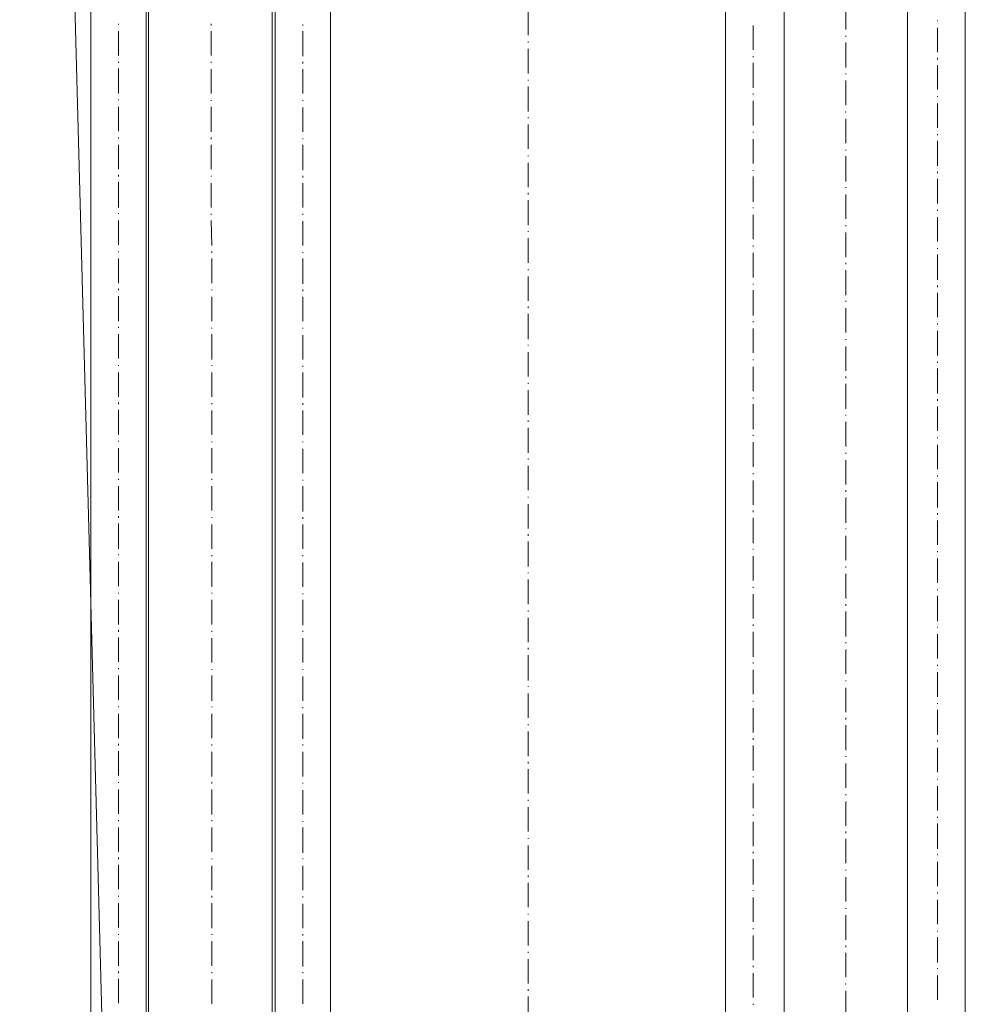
# Model space of a CAD drawing. Extents: x -23500 to 2637, y 21242 to 29547.
# Tile 30 of 121: x -10983 to -10406, y 24440 to 25041. Entities that reach past the tile are written whole.
import ezdxf

# ---------------------------------------------------------------- set-up
doc = ezdxf.new("R2010")
doc.units = 0
doc.header["$LTSCALE"] = 25
doc.layers.get('0').update_dxf_attribs({"linetype": 'CONTINUOUS', "lineweight": 13})

msp = doc.modelspace()

# ---------------------------------------------------------------- linework, layer by layer
at = {"color": 7, "lineweight": 9}
for points in [[(-11006.388, 27181.112), (-11006.388, 27181.112), (-10904.765, 23383.518), (-10904.765, 23383.518)], [(-10905.762, 25732.656), (-10905.762, 25732.656), (-10905.762, 23383.518), (-10905.762, 23383.518)], [(-10904.273, 23383.518), (-10904.273, 23383.518), (-10904.273, 25732.656), (-10904.273, 25732.656)], [(-10828.926, 25732.656), (-10828.926, 25732.656), (-10828.926, 23383.518), (-10828.926, 23383.518)], [(-10826.946, 23383.518), (-10826.946, 23383.518), (-10826.946, 25732.656), (-10826.946, 25732.656)], [(-10516.64, 22825.852), (-10516.64, 22825.852), (-10516.64, 25732.656), (-10516.64, 25732.656)], [(-10441.293, 25732.656), (-10441.293, 25732.656), (-10441.293, 22825.852), (-10441.293, 22825.852)], [(-10939.468, 23383.518), (-10939.468, 23383.518), (-10939.468, 25633.518), (-10939.468, 25633.518)], [(-10552.326, 22941.843), (-10552.326, 22941.843), (-10552.326, 25635.498), (-10552.326, 25635.498)], [(-10793.24, 25631.045), (-10793.24, 25631.045), (-10793.24, 23383.518), (-10793.24, 23383.518)], [(-10406.085, 25631.045), (-10406.085, 25631.045), (-10406.085, 22941.843), (-10406.085, 22941.843)], [(-10478.96, 25034.716), (-10478.96, 25034.716), (-10478.96, 25049.576), (-10478.96, 25049.576)], [(-10672.783, 25046.107), (-10672.783, 25046.107), (-10672.783, 25031.247), (-10672.783, 25031.247)], [(-10922.615, 25038.185), (-10922.615, 25038.185), (-10922.615, 25037.68), (-10922.615, 25037.68)], [(-10866.114, 25037.188), (-10866.114, 25037.188), (-10866.114, 25038.185), (-10866.114, 25038.185)], [(-10810.093, 25037.68), (-10810.093, 25037.68), (-10810.093, 25037.188), (-10810.093, 25037.188)], [(-10535.473, 25037.188), (-10535.473, 25037.188), (-10535.473, 25022.316), (-10535.473, 25022.316)], [(-10422.951, 25040.166), (-10422.951, 25040.166), (-10422.951, 25039.674), (-10422.951, 25039.674)], [(-10922.615, 25033.719), (-10922.615, 25033.719), (-10922.615, 25018.847), (-10922.615, 25018.847)], [(-10866.114, 25018.847), (-10866.114, 25018.847), (-10866.114, 25033.719), (-10866.114, 25033.719)], [(-10810.093, 25033.719), (-10810.093, 25033.719), (-10810.093, 25018.355), (-10810.093, 25018.355)], [(-10422.951, 25035.7), (-10422.951, 25035.7), (-10422.951, 25020.827), (-10422.951, 25020.827)], [(-10672.783, 25027.273), (-10672.783, 25027.273), (-10672.783, 25026.781), (-10672.783, 25026.781)], [(-10478.96, 25030.25), (-10478.96, 25030.25), (-10478.96, 25030.742), (-10478.96, 25030.742)], [(-10478.96, 25011.404), (-10478.96, 25011.404), (-10478.96, 25026.781), (-10478.96, 25026.781)], [(-10672.783, 25022.808), (-10672.783, 25022.808), (-10672.783, 25007.935), (-10672.783, 25007.935)], [(-10922.615, 25014.886), (-10922.615, 25014.886), (-10922.615, 25014.381), (-10922.615, 25014.381)], [(-10866.114, 25014.381), (-10866.114, 25014.381), (-10866.114, 25014.886), (-10866.114, 25014.886)], [(-10810.093, 25014.886), (-10810.093, 25014.886), (-10810.093, 25013.889), (-10810.093, 25013.889)], [(-10535.473, 25018.355), (-10535.473, 25018.355), (-10535.473, 25017.863), (-10535.473, 25017.863)], [(-10535.473, 25014.381), (-10535.473, 25014.381), (-10535.473, 24999.017), (-10535.473, 24999.017)], [(-10422.951, 25017.358), (-10422.951, 25017.358), (-10422.951, 25016.374), (-10422.951, 25016.374)], [(-10922.615, 25010.912), (-10922.615, 25010.912), (-10922.615, 24995.548), (-10922.615, 24995.548)], [(-10866.114, 24995.548), (-10866.114, 24995.548), (-10866.114, 25010.42), (-10866.114, 25010.42)], [(-10810.093, 25010.42), (-10810.093, 25010.42), (-10810.093, 24995.548), (-10810.093, 24995.548)], [(-10478.96, 25007.443), (-10478.96, 25007.443), (-10478.96, 25007.935), (-10478.96, 25007.935)], [(-10422.951, 25012.893), (-10422.951, 25012.893), (-10422.951, 24998.02), (-10422.951, 24998.02)], [(-10672.783, 25003.974), (-10672.783, 25003.974), (-10672.783, 25003.482), (-10672.783, 25003.482)], [(-10478.96, 24988.61), (-10478.96, 24988.61), (-10478.96, 25003.482), (-10478.96, 25003.482)], [(-10672.783, 25000.013), (-10672.783, 25000.013), (-10672.783, 24984.636), (-10672.783, 24984.636)], [(-10535.473, 24995.548), (-10535.473, 24995.548), (-10535.473, 24995.056), (-10535.473, 24995.056)], [(-10922.615, 24992.079), (-10922.615, 24992.079), (-10922.615, 24991.587), (-10922.615, 24991.587)], [(-10866.114, 24991.082), (-10866.114, 24991.082), (-10866.114, 24991.587), (-10866.114, 24991.587)], [(-10810.093, 24991.587), (-10810.093, 24991.587), (-10810.093, 24991.082), (-10810.093, 24991.082)], [(-10535.473, 24991.082), (-10535.473, 24991.082), (-10535.473, 24976.21), (-10535.473, 24976.21)], [(-10422.951, 24994.059), (-10422.951, 24994.059), (-10422.951, 24993.567), (-10422.951, 24993.567)], [(-10422.951, 24989.594), (-10422.951, 24989.594), (-10422.951, 24974.721), (-10422.951, 24974.721)], [(-10922.615, 24987.613), (-10922.615, 24987.613), (-10922.615, 24972.741), (-10922.615, 24972.741)], [(-10866.114, 24972.249), (-10866.114, 24972.249), (-10866.114, 24987.613), (-10866.114, 24987.613)], [(-10810.093, 24987.121), (-10810.093, 24987.121), (-10810.093, 24972.249), (-10810.093, 24972.249)], [(-10478.96, 24984.144), (-10478.96, 24984.144), (-10478.96, 24984.636), (-10478.96, 24984.636)], [(-10672.783, 24981.167), (-10672.783, 24981.167), (-10672.783, 24980.675), (-10672.783, 24980.675)], [(-10478.96, 24965.311), (-10478.96, 24965.311), (-10478.96, 24980.183), (-10478.96, 24980.183)], [(-10672.783, 24976.714), (-10672.783, 24976.714), (-10672.783, 24961.842), (-10672.783, 24961.842)], [(-10535.473, 24972.249), (-10535.473, 24972.249), (-10535.473, 24971.757), (-10535.473, 24971.757)], [(-10922.615, 24968.78), (-10922.615, 24968.78), (-10922.615, 24968.288), (-10922.615, 24968.288)], [(-10866.114, 24967.783), (-10866.114, 24967.783), (-10866.114, 24968.78), (-10866.114, 24968.78)], [(-10810.093, 24968.288), (-10810.093, 24968.288), (-10810.093, 24967.783), (-10810.093, 24967.783)], [(-10535.473, 24967.783), (-10535.473, 24967.783), (-10535.473, 24952.923), (-10535.473, 24952.923)], [(-10422.951, 24970.76), (-10422.951, 24970.76), (-10422.951, 24970.268), (-10422.951, 24970.268)], [(-10422.951, 24966.799), (-10422.951, 24966.799), (-10422.951, 24951.435), (-10422.951, 24951.435)], [(-10922.615, 24964.314), (-10922.615, 24964.314), (-10922.615, 24949.454), (-10922.615, 24949.454)], [(-10866.114, 24949.454), (-10866.114, 24949.454), (-10866.114, 24964.314), (-10866.114, 24964.314)], [(-10810.093, 24964.314), (-10810.093, 24964.314), (-10810.093, 24948.949), (-10810.093, 24948.949)], [(-10478.96, 24960.858), (-10478.96, 24960.858), (-10478.96, 24961.35), (-10478.96, 24961.35)], [(-10672.783, 24957.881), (-10672.783, 24957.881), (-10672.783, 24957.376), (-10672.783, 24957.376)], [(-10672.783, 24953.415), (-10672.783, 24953.415), (-10672.783, 24938.542), (-10672.783, 24938.542)], [(-10478.96, 24942.011), (-10478.96, 24942.011), (-10478.96, 24957.376), (-10478.96, 24957.376)], [(-10535.473, 24948.949), (-10535.473, 24948.949), (-10535.473, 24948.458), (-10535.473, 24948.458)], [(-10422.951, 24947.966), (-10422.951, 24947.966), (-10422.951, 24946.969), (-10422.951, 24946.969)], [(-10922.615, 24945.985), (-10922.615, 24945.985), (-10922.615, 24944.989), (-10922.615, 24944.989)], [(-10922.615, 24941.519), (-10922.615, 24941.519), (-10922.615, 24926.155), (-10922.615, 24926.155)], [(-10866.114, 24944.989), (-10866.114, 24944.989), (-10866.114, 24945.48), (-10866.114, 24945.48)], [(-10810.093, 24945.48), (-10810.093, 24945.48), (-10810.093, 24944.497), (-10810.093, 24944.497)], [(-10535.473, 24944.989), (-10535.473, 24944.989), (-10535.473, 24929.624), (-10535.473, 24929.624)], [(-10422.951, 24943.5), (-10422.951, 24943.5), (-10422.951, 24928.627), (-10422.951, 24928.627)], [(-10866.114, 24926.155), (-10866.114, 24926.155), (-10866.114, 24941.015), (-10866.114, 24941.015)], [(-10810.093, 24941.015), (-10810.093, 24941.015), (-10810.093, 24926.155), (-10810.093, 24926.155)], [(-10672.783, 24935.073), (-10672.783, 24935.073), (-10672.783, 24934.077), (-10672.783, 24934.077)], [(-10478.96, 24938.05), (-10478.96, 24938.05), (-10478.96, 24938.542), (-10478.96, 24938.542)], [(-10672.783, 24930.608), (-10672.783, 24930.608), (-10672.783, 24915.243), (-10672.783, 24915.243)], [(-10478.96, 24919.204), (-10478.96, 24919.204), (-10478.96, 24934.077), (-10478.96, 24934.077)], [(-10535.473, 24926.155), (-10535.473, 24926.155), (-10535.473, 24925.65), (-10535.473, 24925.65)], [(-10422.951, 24924.666), (-10422.951, 24924.666), (-10422.951, 24924.162), (-10422.951, 24924.162)], [(-10922.615, 24922.686), (-10922.615, 24922.686), (-10922.615, 24922.181), (-10922.615, 24922.181)], [(-10922.615, 24918.22), (-10922.615, 24918.22), (-10922.615, 24903.348), (-10922.615, 24903.348)], [(-10866.114, 24921.689), (-10866.114, 24921.689), (-10866.114, 24922.181), (-10866.114, 24922.181)], [(-10865.609, 24902.843), (-10865.609, 24902.843), (-10866.114, 24918.22), (-10866.114, 24918.22)], [(-10810.093, 24922.181), (-10810.093, 24922.181), (-10810.093, 24921.689), (-10810.093, 24921.689)], [(-10810.093, 24917.716), (-10810.093, 24917.716), (-10810.093, 24902.843), (-10810.093, 24902.843)], [(-10535.473, 24921.689), (-10535.473, 24921.689), (-10535.473, 24906.817), (-10535.473, 24906.817)], [(-10422.951, 24920.201), (-10422.951, 24920.201), (-10422.951, 24905.328), (-10422.951, 24905.328)], [(-10672.783, 24911.774), (-10672.783, 24911.774), (-10672.783, 24911.282), (-10672.783, 24911.282)], [(-10478.96, 24914.751), (-10478.96, 24914.751), (-10478.96, 24915.243), (-10478.96, 24915.243)], [(-10672.783, 24907.309), (-10672.783, 24907.309), (-10672.783, 24892.436), (-10672.783, 24892.436)], [(-10478.96, 24895.905), (-10478.96, 24895.905), (-10478.96, 24910.778), (-10478.96, 24910.778)], [(-10922.615, 24899.374), (-10922.615, 24899.374), (-10922.615, 24898.882), (-10922.615, 24898.882)], [(-10865.609, 24898.39), (-10865.609, 24898.39), (-10865.609, 24899.374), (-10865.609, 24899.374)], [(-10535.473, 24902.843), (-10535.473, 24902.843), (-10535.473, 24902.351), (-10535.473, 24902.351)], [(-10422.951, 24901.367), (-10422.951, 24901.367), (-10422.951, 24900.863), (-10422.951, 24900.863)], [(-10922.615, 24894.921), (-10922.615, 24894.921), (-10922.615, 24880.049), (-10922.615, 24880.049)], [(-10865.609, 24880.049), (-10865.609, 24880.049), (-10865.609, 24894.921), (-10865.609, 24894.921)], [(-10810.093, 24898.882), (-10810.093, 24898.882), (-10810.093, 24898.39), (-10810.093, 24898.39)], [(-10810.093, 24894.921), (-10810.093, 24894.921), (-10810.093, 24879.557), (-10810.093, 24879.557)], [(-10535.473, 24898.39), (-10535.473, 24898.39), (-10535.473, 24883.518), (-10535.473, 24883.518)], [(-10422.951, 24897.394), (-10422.951, 24897.394), (-10422.951, 24882.029), (-10422.951, 24882.029)], [(-10672.783, 24888.475), (-10672.783, 24888.475), (-10672.783, 24887.983), (-10672.783, 24887.983)], [(-10478.96, 24891.452), (-10478.96, 24891.452), (-10478.96, 24892.436), (-10478.96, 24892.436)], [(-10478.96, 24872.619), (-10478.96, 24872.619), (-10478.96, 24887.983), (-10478.96, 24887.983)], [(-10672.783, 24884.01), (-10672.783, 24884.01), (-10672.783, 24869.15), (-10672.783, 24869.15)], [(-10922.615, 24876.58), (-10922.615, 24876.58), (-10922.615, 24875.596), (-10922.615, 24875.596)], [(-10865.609, 24875.596), (-10865.609, 24875.596), (-10865.609, 24876.088), (-10865.609, 24876.088)], [(-10810.093, 24876.088), (-10810.093, 24876.088), (-10810.093, 24875.091), (-10810.093, 24875.091)], [(-10535.473, 24879.557), (-10535.473, 24879.557), (-10535.473, 24879.065), (-10535.473, 24879.065)], [(-10535.473, 24875.596), (-10535.473, 24875.596), (-10535.473, 24860.219), (-10535.473, 24860.219)], [(-10422.951, 24878.56), (-10422.951, 24878.56), (-10422.951, 24877.576), (-10422.951, 24877.576)], [(-10922.615, 24872.114), (-10922.615, 24872.114), (-10922.615, 24856.75), (-10922.615, 24856.75)], [(-10865.609, 24856.75), (-10865.609, 24856.75), (-10865.609, 24871.622), (-10865.609, 24871.622)], [(-10810.093, 24871.622), (-10810.093, 24871.622), (-10810.093, 24856.75), (-10810.093, 24856.75)], [(-10478.96, 24868.645), (-10478.96, 24868.645), (-10478.96, 24869.15), (-10478.96, 24869.15)], [(-10422.951, 24874.107), (-10422.951, 24874.107), (-10422.951, 24859.235), (-10422.951, 24859.235)], [(-10672.783, 24865.681), (-10672.783, 24865.681), (-10672.783, 24864.684), (-10672.783, 24864.684)], [(-10478.96, 24849.811), (-10478.96, 24849.811), (-10478.96, 24864.684), (-10478.96, 24864.684)], [(-10672.783, 24861.215), (-10672.783, 24861.215), (-10672.783, 24845.838), (-10672.783, 24845.838)], [(-10922.615, 24853.281), (-10922.615, 24853.281), (-10922.615, 24852.789), (-10922.615, 24852.789)], [(-10865.609, 24852.297), (-10865.609, 24852.297), (-10865.609, 24852.789), (-10865.609, 24852.789)], [(-10810.093, 24852.789), (-10810.093, 24852.789), (-10810.093, 24852.297), (-10810.093, 24852.297)], [(-10535.473, 24856.75), (-10535.473, 24856.75), (-10535.473, 24856.258), (-10535.473, 24856.258)], [(-10535.473, 24852.297), (-10535.473, 24852.297), (-10535.473, 24837.424), (-10535.473, 24837.424)], [(-10422.951, 24855.261), (-10422.951, 24855.261), (-10422.951, 24854.769), (-10422.951, 24854.769)], [(-10922.615, 24848.815), (-10922.615, 24848.815), (-10922.615, 24833.942), (-10922.615, 24833.942)], [(-10865.609, 24833.45), (-10865.609, 24833.45), (-10865.609, 24848.815), (-10865.609, 24848.815)], [(-10810.093, 24848.323), (-10810.093, 24848.323), (-10810.093, 24833.45), (-10810.093, 24833.45)], [(-10478.96, 24845.346), (-10478.96, 24845.346), (-10478.96, 24845.838), (-10478.96, 24845.838)], [(-10422.951, 24850.808), (-10422.951, 24850.808), (-10422.951, 24835.935), (-10422.951, 24835.935)], [(-10672.783, 24842.382), (-10672.783, 24842.382), (-10672.783, 24841.877), (-10672.783, 24841.877)], [(-10478.96, 24826.512), (-10478.96, 24826.512), (-10478.96, 24841.385), (-10478.96, 24841.385)], [(-10672.783, 24837.916), (-10672.783, 24837.916), (-10672.783, 24823.043), (-10672.783, 24823.043)], [(-10535.473, 24833.45), (-10535.473, 24833.45), (-10535.473, 24832.958), (-10535.473, 24832.958)], [(-10922.615, 24829.981), (-10922.615, 24829.981), (-10922.615, 24829.489), (-10922.615, 24829.489)], [(-10865.609, 24829.489), (-10865.609, 24829.489), (-10865.609, 24829.981), (-10865.609, 24829.981)], [(-10810.093, 24829.489), (-10810.093, 24829.489), (-10810.093, 24828.997), (-10810.093, 24828.997)], [(-10535.473, 24828.997), (-10535.473, 24828.997), (-10535.473, 24814.125), (-10535.473, 24814.125)], [(-10422.951, 24831.962), (-10422.951, 24831.962), (-10422.951, 24831.47), (-10422.951, 24831.47)], [(-10422.951, 24828.001), (-10422.951, 24828.001), (-10422.951, 24812.636), (-10422.951, 24812.636)], [(-10922.615, 24825.516), (-10922.615, 24825.516), (-10922.615, 24810.643), (-10922.615, 24810.643)], [(-10865.609, 24810.643), (-10865.609, 24810.643), (-10865.609, 24825.516), (-10865.609, 24825.516)], [(-10810.093, 24825.516), (-10810.093, 24825.516), (-10810.093, 24810.151), (-10810.093, 24810.151)], [(-10478.96, 24822.047), (-10478.96, 24822.047), (-10478.96, 24823.043), (-10478.96, 24823.043)], [(-10672.783, 24819.07), (-10672.783, 24819.07), (-10672.783, 24818.578), (-10672.783, 24818.578)], [(-10478.96, 24803.213), (-10478.96, 24803.213), (-10478.96, 24818.578), (-10478.96, 24818.578)], [(-10672.783, 24814.617), (-10672.783, 24814.617), (-10672.783, 24799.744), (-10672.783, 24799.744)], [(-10535.473, 24810.151), (-10535.473, 24810.151), (-10535.473, 24809.659), (-10535.473, 24809.659)], [(-10422.951, 24809.155), (-10422.951, 24809.155), (-10422.951, 24808.171), (-10422.951, 24808.171)], [(-10922.615, 24807.174), (-10922.615, 24807.174), (-10922.615, 24806.19), (-10922.615, 24806.19)], [(-10865.609, 24806.19), (-10865.609, 24806.19), (-10865.609, 24806.682), (-10865.609, 24806.682)], [(-10810.093, 24806.682), (-10810.093, 24806.682), (-10810.093, 24805.686), (-10810.093, 24805.686)], [(-10535.473, 24806.19), (-10535.473, 24806.19), (-10535.473, 24790.826), (-10535.473, 24790.826)], [(-10422.951, 24804.702), (-10422.951, 24804.702), (-10422.951, 24789.829), (-10422.951, 24789.829)], [(-10922.615, 24802.721), (-10922.615, 24802.721), (-10922.615, 24787.357), (-10922.615, 24787.357)], [(-10865.609, 24787.357), (-10865.609, 24787.357), (-10865.609, 24802.217), (-10865.609, 24802.217)], [(-10810.093, 24802.217), (-10810.093, 24802.217), (-10810.093, 24787.357), (-10810.093, 24787.357)], [(-10478.96, 24799.252), (-10478.96, 24799.252), (-10478.96, 24799.744), (-10478.96, 24799.744)], [(-10672.783, 24796.275), (-10672.783, 24796.275), (-10672.783, 24795.291), (-10672.783, 24795.291)], [(-10672.783, 24791.81), (-10672.783, 24791.81), (-10672.783, 24776.445), (-10672.783, 24776.445)], [(-10478.96, 24780.419), (-10478.96, 24780.419), (-10478.96, 24795.291), (-10478.96, 24795.291)], [(-10535.473, 24787.357), (-10535.473, 24787.357), (-10535.473, 24786.852), (-10535.473, 24786.852)], [(-10422.951, 24785.868), (-10422.951, 24785.868), (-10422.951, 24785.376), (-10422.951, 24785.376)], [(-10922.615, 24783.888), (-10922.615, 24783.888), (-10922.615, 24783.383), (-10922.615, 24783.383)], [(-10922.615, 24779.422), (-10922.615, 24779.422), (-10922.615, 24764.55), (-10922.615, 24764.55)], [(-10865.609, 24782.891), (-10865.609, 24782.891), (-10865.609, 24783.383), (-10865.609, 24783.383)], [(-10865.609, 24764.058), (-10865.609, 24764.058), (-10865.609, 24779.422), (-10865.609, 24779.422)], [(-10810.093, 24783.383), (-10810.093, 24783.383), (-10810.093, 24782.891), (-10810.093, 24782.891)], [(-10810.093, 24778.93), (-10810.093, 24778.93), (-10810.093, 24764.058), (-10810.093, 24764.058)], [(-10535.473, 24782.891), (-10535.473, 24782.891), (-10535.473, 24768.019), (-10535.473, 24768.019)], [(-10422.951, 24781.403), (-10422.951, 24781.403), (-10422.951, 24766.53), (-10422.951, 24766.53)], [(-10672.783, 24772.976), (-10672.783, 24772.976), (-10672.783, 24772.484), (-10672.783, 24772.484)], [(-10478.96, 24775.953), (-10478.96, 24775.953), (-10478.96, 24776.445), (-10478.96, 24776.445)], [(-10672.783, 24768.511), (-10672.783, 24768.511), (-10672.783, 24753.638), (-10672.783, 24753.638)], [(-10478.96, 24757.12), (-10478.96, 24757.12), (-10478.96, 24771.992), (-10478.96, 24771.992)], [(-10535.473, 24764.058), (-10535.473, 24764.058), (-10535.473, 24763.553), (-10535.473, 24763.553)], [(-10422.951, 24762.569), (-10422.951, 24762.569), (-10422.951, 24762.064), (-10422.951, 24762.064)], [(-10922.615, 24760.589), (-10922.615, 24760.589), (-10922.615, 24760.084), (-10922.615, 24760.084)], [(-10922.615, 24756.123), (-10922.615, 24756.123), (-10922.615, 24741.25), (-10922.615, 24741.25)], [(-10865.609, 24760.084), (-10865.609, 24760.084), (-10865.609, 24760.589), (-10865.609, 24760.589)], [(-10865.609, 24741.25), (-10865.609, 24741.25), (-10865.609, 24756.123), (-10865.609, 24756.123)], [(-10810.093, 24760.084), (-10810.093, 24760.084), (-10810.093, 24759.592), (-10810.093, 24759.592)], [(-10810.093, 24756.123), (-10810.093, 24756.123), (-10810.093, 24740.758), (-10810.093, 24740.758)], [(-10535.473, 24759.592), (-10535.473, 24759.592), (-10535.473, 24744.719), (-10535.473, 24744.719)], [(-10422.951, 24758.595), (-10422.951, 24758.595), (-10422.951, 24743.231), (-10422.951, 24743.231)], [(-10672.783, 24749.677), (-10672.783, 24749.677), (-10672.783, 24749.185), (-10672.783, 24749.185)], [(-10478.96, 24752.654), (-10478.96, 24752.654), (-10478.96, 24753.638), (-10478.96, 24753.638)], [(-10478.96, 24733.82), (-10478.96, 24733.82), (-10478.96, 24749.185), (-10478.96, 24749.185)], [(-10672.783, 24745.224), (-10672.783, 24745.224), (-10672.783, 24730.339), (-10672.783, 24730.339)], [(-10922.615, 24737.781), (-10922.615, 24737.781), (-10922.615, 24736.785), (-10922.615, 24736.785)], [(-10865.609, 24736.785), (-10865.609, 24736.785), (-10865.609, 24737.277), (-10865.609, 24737.277)], [(-10810.093, 24737.277), (-10810.093, 24737.277), (-10810.093, 24736.293), (-10810.093, 24736.293)], [(-10535.473, 24741.25), (-10535.473, 24741.25), (-10535.473, 24740.254), (-10535.473, 24740.254)], [(-10422.951, 24739.762), (-10422.951, 24739.762), (-10422.951, 24738.765), (-10422.951, 24738.765)], [(-10922.615, 24733.316), (-10922.615, 24733.316), (-10922.615, 24717.951), (-10922.615, 24717.951)], [(-10865.609, 24717.951), (-10865.609, 24717.951), (-10865.609, 24732.824), (-10865.609, 24732.824)], [(-10810.093, 24732.824), (-10810.093, 24732.824), (-10810.093, 24717.951), (-10810.093, 24717.951)], [(-10535.473, 24736.785), (-10535.473, 24736.785), (-10535.473, 24721.42), (-10535.473, 24721.42)], [(-10422.951, 24735.296), (-10422.951, 24735.296), (-10422.951, 24720.436), (-10422.951, 24720.436)], [(-10672.783, 24726.87), (-10672.783, 24726.87), (-10672.783, 24725.886), (-10672.783, 24725.886)], [(-10478.96, 24729.847), (-10478.96, 24729.847), (-10478.96, 24730.339), (-10478.96, 24730.339)], [(-10478.96, 24711.013), (-10478.96, 24711.013), (-10478.96, 24725.886), (-10478.96, 24725.886)], [(-10672.783, 24722.417), (-10672.783, 24722.417), (-10672.783, 24707.052), (-10672.783, 24707.052)], [(-10922.615, 24714.482), (-10922.615, 24714.482), (-10922.615, 24713.99), (-10922.615, 24713.99)], [(-10865.609, 24713.498), (-10865.609, 24713.498), (-10865.609, 24713.99), (-10865.609, 24713.99)], [(-10810.093, 24713.99), (-10810.093, 24713.99), (-10810.093, 24713.498), (-10810.093, 24713.498)], [(-10535.473, 24717.951), (-10535.473, 24717.951), (-10535.473, 24717.459), (-10535.473, 24717.459)], [(-10535.473, 24713.498), (-10535.473, 24713.498), (-10535.473, 24698.626), (-10535.473, 24698.626)], [(-10422.951, 24716.463), (-10422.951, 24716.463), (-10422.951, 24715.971), (-10422.951, 24715.971)], [(-10922.615, 24710.029), (-10922.615, 24710.029), (-10922.615, 24695.157), (-10922.615, 24695.157)], [(-10865.609, 24694.652), (-10865.609, 24694.652), (-10865.609, 24710.029), (-10865.609, 24710.029)], [(-10810.093, 24709.525), (-10810.093, 24709.525), (-10810.093, 24694.652), (-10810.093, 24694.652)], [(-10478.96, 24706.548), (-10478.96, 24706.548), (-10478.96, 24707.052), (-10478.96, 24707.052)], [(-10422.951, 24712.01), (-10422.951, 24712.01), (-10422.951, 24697.137), (-10422.951, 24697.137)], [(-10672.783, 24703.583), (-10672.783, 24703.583), (-10672.783, 24703.079), (-10672.783, 24703.079)], [(-10478.96, 24687.714), (-10478.96, 24687.714), (-10478.96, 24702.587), (-10478.96, 24702.587)], [(-10672.783, 24699.118), (-10672.783, 24699.118), (-10672.783, 24684.245), (-10672.783, 24684.245)], [(-10922.615, 24691.183), (-10922.615, 24691.183), (-10922.615, 24690.691), (-10922.615, 24690.691)], [(-10865.609, 24690.691), (-10865.609, 24690.691), (-10865.609, 24691.183), (-10865.609, 24691.183)], [(-10810.093, 24690.691), (-10810.093, 24690.691), (-10810.093, 24690.199), (-10810.093, 24690.199)], [(-10535.473, 24694.652), (-10535.473, 24694.652), (-10535.473, 24694.16), (-10535.473, 24694.16)], [(-10535.473, 24690.199), (-10535.473, 24690.199), (-10535.473, 24675.327), (-10535.473, 24675.327)], [(-10422.951, 24693.164), (-10422.951, 24693.164), (-10422.951, 24692.672), (-10422.951, 24692.672)], [(-10422.951, 24689.203), (-10422.951, 24689.203), (-10422.951, 24673.838), (-10422.951, 24673.838)], [(-10922.615, 24686.73), (-10922.615, 24686.73), (-10922.615, 24671.858), (-10922.615, 24671.858)], [(-10865.609, 24671.858), (-10865.609, 24671.858), (-10865.609, 24686.73), (-10865.609, 24686.73)], [(-10810.093, 24686.73), (-10810.093, 24686.73), (-10810.093, 24671.353), (-10810.093, 24671.353)], [(-10478.96, 24683.249), (-10478.96, 24683.249), (-10478.96, 24684.245), (-10478.96, 24684.245)], [(-10672.783, 24680.284), (-10672.783, 24680.284), (-10672.783, 24679.78), (-10672.783, 24679.78)], [(-10478.96, 24664.415), (-10478.96, 24664.415), (-10478.96, 24679.78), (-10478.96, 24679.78)], [(-10672.783, 24675.819), (-10672.783, 24675.819), (-10672.783, 24660.946), (-10672.783, 24660.946)], [(-10535.473, 24671.858), (-10535.473, 24671.858), (-10535.473, 24670.861), (-10535.473, 24670.861)], [(-10922.615, 24668.376), (-10922.615, 24668.376), (-10922.615, 24667.392), (-10922.615, 24667.392)], [(-10865.609, 24667.392), (-10865.609, 24667.392), (-10865.609, 24667.884), (-10865.609, 24667.884)], [(-10810.093, 24667.884), (-10810.093, 24667.884), (-10810.093, 24667.392), (-10810.093, 24667.392)], [(-10535.473, 24667.392), (-10535.473, 24667.392), (-10535.473, 24652.027), (-10535.473, 24652.027)], [(-10422.951, 24670.369), (-10422.951, 24670.369), (-10422.951, 24669.864), (-10422.951, 24669.864)], [(-10422.951, 24665.904), (-10422.951, 24665.904), (-10422.951, 24651.031), (-10422.951, 24651.031)], [(-10922.615, 24663.923), (-10922.615, 24663.923), (-10922.615, 24649.05), (-10922.615, 24649.05)], [(-10865.609, 24648.558), (-10865.609, 24648.558), (-10865.609, 24663.431), (-10865.609, 24663.431)], [(-10810.093, 24663.431), (-10810.093, 24663.431), (-10810.093, 24648.558), (-10810.093, 24648.558)], [(-10478.96, 24660.454), (-10478.96, 24660.454), (-10478.96, 24660.946), (-10478.96, 24660.946)], [(-10672.783, 24657.477), (-10672.783, 24657.477), (-10672.783, 24656.48), (-10672.783, 24656.48)], [(-10672.783, 24653.011), (-10672.783, 24653.011), (-10672.783, 24637.647), (-10672.783, 24637.647)], [(-10478.96, 24641.608), (-10478.96, 24641.608), (-10478.96, 24656.48), (-10478.96, 24656.48)], [(-10535.473, 24648.558), (-10535.473, 24648.558), (-10535.473, 24648.054), (-10535.473, 24648.054)], [(-10422.951, 24647.07), (-10422.951, 24647.07), (-10422.951, 24646.565), (-10422.951, 24646.565)], [(-10922.615, 24645.077), (-10922.615, 24645.077), (-10922.615, 24644.585), (-10922.615, 24644.585)], [(-10865.609, 24644.093), (-10865.609, 24644.093), (-10865.609, 24644.585), (-10865.609, 24644.585)], [(-10810.093, 24644.585), (-10810.093, 24644.585), (-10810.093, 24644.093), (-10810.093, 24644.093)], [(-10535.473, 24644.093), (-10535.473, 24644.093), (-10535.473, 24629.22), (-10535.473, 24629.22)], [(-10422.951, 24642.604), (-10422.951, 24642.604), (-10422.951, 24627.732), (-10422.951, 24627.732)], [(-10922.615, 24640.624), (-10922.615, 24640.624), (-10922.615, 24625.751), (-10922.615, 24625.751)], [(-10865.609, 24625.259), (-10865.609, 24625.259), (-10865.609, 24640.624), (-10865.609, 24640.624)], [(-10810.093, 24640.132), (-10810.093, 24640.132), (-10810.093, 24625.259), (-10810.093, 24625.259)], [(-10478.96, 24637.155), (-10478.96, 24637.155), (-10478.96, 24637.647), (-10478.96, 24637.647)], [(-10672.783, 24634.178), (-10672.783, 24634.178), (-10672.783, 24633.686), (-10672.783, 24633.686)], [(-10672.783, 24629.725), (-10672.783, 24629.725), (-10672.783, 24614.852), (-10672.783, 24614.852)], [(-10478.96, 24618.321), (-10478.96, 24618.321), (-10478.96, 24633.194), (-10478.96, 24633.194)], [(-10535.473, 24625.259), (-10535.473, 24625.259), (-10535.473, 24624.767), (-10535.473, 24624.767)], [(-10422.951, 24623.771), (-10422.951, 24623.771), (-10422.951, 24623.279), (-10422.951, 24623.279)], [(-10922.615, 24621.79), (-10922.615, 24621.79), (-10922.615, 24621.286), (-10922.615, 24621.286)], [(-10922.615, 24617.325), (-10922.615, 24617.325), (-10922.615, 24602.452), (-10922.615, 24602.452)], [(-10865.609, 24621.286), (-10865.609, 24621.286), (-10865.609, 24621.79), (-10865.609, 24621.79)], [(-10865.609, 24602.452), (-10865.609, 24602.452), (-10865.609, 24617.325), (-10865.609, 24617.325)], [(-10810.093, 24621.286), (-10810.093, 24621.286), (-10810.093, 24620.794), (-10810.093, 24620.794)], [(-10810.093, 24617.325), (-10810.093, 24617.325), (-10810.093, 24601.96), (-10810.093, 24601.96)], [(-10535.473, 24620.794), (-10535.473, 24620.794), (-10535.473, 24605.921), (-10535.473, 24605.921)], [(-10422.951, 24619.81), (-10422.951, 24619.81), (-10422.951, 24604.433), (-10422.951, 24604.433)], [(-10672.783, 24610.879), (-10672.783, 24610.879), (-10672.783, 24610.387), (-10672.783, 24610.387)], [(-10478.96, 24613.856), (-10478.96, 24613.856), (-10478.96, 24614.852), (-10478.96, 24614.852)], [(-10672.783, 24606.426), (-10672.783, 24606.426), (-10672.783, 24591.553), (-10672.783, 24591.553)], [(-10478.96, 24595.022), (-10478.96, 24595.022), (-10478.96, 24610.387), (-10478.96, 24610.387)], [(-10922.615, 24598.983), (-10922.615, 24598.983), (-10922.615, 24597.987), (-10922.615, 24597.987)], [(-10535.473, 24602.452), (-10535.473, 24602.452), (-10535.473, 24601.468), (-10535.473, 24601.468)], [(-10422.951, 24600.964), (-10422.951, 24600.964), (-10422.951, 24600.472), (-10422.951, 24600.472)], [(-10922.615, 24594.518), (-10922.615, 24594.518), (-10922.615, 24579.658), (-10922.615, 24579.658)], [(-10865.609, 24597.987), (-10865.609, 24597.987), (-10865.609, 24598.491), (-10865.609, 24598.491)], [(-10865.609, 24579.153), (-10865.609, 24579.153), (-10865.609, 24594.026), (-10865.609, 24594.026)], [(-10810.093, 24598.491), (-10810.093, 24598.491), (-10810.093, 24597.987), (-10810.093, 24597.987)], [(-10810.093, 24594.026), (-10810.093, 24594.026), (-10810.093, 24579.153), (-10810.093, 24579.153)], [(-10535.473, 24597.987), (-10535.473, 24597.987), (-10535.473, 24582.622), (-10535.473, 24582.622)], [(-10422.951, 24596.511), (-10422.951, 24596.511), (-10422.951, 24581.638), (-10422.951, 24581.638)], [(-10672.783, 24588.072), (-10672.783, 24588.072), (-10672.783, 24587.088), (-10672.783, 24587.088)], [(-10478.96, 24591.049), (-10478.96, 24591.049), (-10478.96, 24591.553), (-10478.96, 24591.553)], [(-10478.96, 24572.215), (-10478.96, 24572.215), (-10478.96, 24587.088), (-10478.96, 24587.088)], [(-10672.783, 24583.619), (-10672.783, 24583.619), (-10672.783, 24568.746), (-10672.783, 24568.746)], [(-10922.615, 24575.684), (-10922.615, 24575.684), (-10922.615, 24575.192), (-10922.615, 24575.192)], [(-10865.609, 24574.687), (-10865.609, 24574.687), (-10865.609, 24575.684), (-10865.609, 24575.684)], [(-10810.093, 24575.192), (-10810.093, 24575.192), (-10810.093, 24574.687), (-10810.093, 24574.687)], [(-10535.473, 24579.153), (-10535.473, 24579.153), (-10535.473, 24578.661), (-10535.473, 24578.661)], [(-10422.951, 24577.664), (-10422.951, 24577.664), (-10422.951, 24577.173), (-10422.951, 24577.173)], [(-10922.615, 24571.218), (-10922.615, 24571.218), (-10922.615, 24556.358), (-10922.615, 24556.358)], [(-10865.609, 24555.854), (-10865.609, 24555.854), (-10865.609, 24571.218), (-10865.609, 24571.218)], [(-10810.093, 24570.726), (-10810.093, 24570.726), (-10810.093, 24555.854), (-10810.093, 24555.854)], [(-10535.473, 24574.687), (-10535.473, 24574.687), (-10535.473, 24559.827), (-10535.473, 24559.827)], [(-10422.951, 24573.199), (-10422.951, 24573.199), (-10422.951, 24558.339), (-10422.951, 24558.339)], [(-10672.783, 24564.785), (-10672.783, 24564.785), (-10672.783, 24564.28), (-10672.783, 24564.28)], [(-10478.96, 24567.749), (-10478.96, 24567.749), (-10478.96, 24568.254), (-10478.96, 24568.254)], [(-10478.96, 24548.916), (-10478.96, 24548.916), (-10478.96, 24563.788), (-10478.96, 24563.788)], [(-10672.783, 24560.319), (-10672.783, 24560.319), (-10672.783, 24545.447), (-10672.783, 24545.447)], [(-10922.615, 24552.385), (-10922.615, 24552.385), (-10922.615, 24551.893), (-10922.615, 24551.893)], [(-10865.609, 24551.893), (-10865.609, 24551.893), (-10865.609, 24552.385), (-10865.609, 24552.385)], [(-10810.093, 24551.893), (-10810.093, 24551.893), (-10810.093, 24551.401), (-10810.093, 24551.401)], [(-10535.473, 24555.854), (-10535.473, 24555.854), (-10535.473, 24555.362), (-10535.473, 24555.362)], [(-10535.473, 24551.401), (-10535.473, 24551.401), (-10535.473, 24536.528), (-10535.473, 24536.528)], [(-10422.951, 24554.378), (-10422.951, 24554.378), (-10422.951, 24553.873), (-10422.951, 24553.873)], [(-10922.615, 24547.932), (-10922.615, 24547.932), (-10922.615, 24533.059), (-10922.615, 24533.059)], [(-10865.609, 24533.059), (-10865.609, 24533.059), (-10865.609, 24547.932), (-10865.609, 24547.932)], [(-10810.093, 24547.932), (-10810.093, 24547.932), (-10810.093, 24532.567), (-10810.093, 24532.567)], [(-10478.96, 24544.463), (-10478.96, 24544.463), (-10478.96, 24545.447), (-10478.96, 24545.447)], [(-10422.951, 24550.404), (-10422.951, 24550.404), (-10422.951, 24535.04), (-10422.951, 24535.04)], [(-10672.783, 24541.486), (-10672.783, 24541.486), (-10672.783, 24540.981), (-10672.783, 24540.981)], [(-10478.96, 24526.109), (-10478.96, 24526.109), (-10478.96, 24540.981), (-10478.96, 24540.981)], [(-10672.783, 24537.02), (-10672.783, 24537.02), (-10672.783, 24522.148), (-10672.783, 24522.148)], [(-10535.473, 24533.059), (-10535.473, 24533.059), (-10535.473, 24532.063), (-10535.473, 24532.063)], [(-10922.615, 24529.59), (-10922.615, 24529.59), (-10922.615, 24528.594), (-10922.615, 24528.594)], [(-10865.609, 24528.594), (-10865.609, 24528.594), (-10865.609, 24529.086), (-10865.609, 24529.086)], [(-10810.093, 24529.086), (-10810.093, 24529.086), (-10810.093, 24528.594), (-10810.093, 24528.594)], [(-10535.473, 24528.594), (-10535.473, 24528.594), (-10535.473, 24513.229), (-10535.473, 24513.229)], [(-10422.951, 24531.571), (-10422.951, 24531.571), (-10422.951, 24531.079), (-10422.951, 24531.079)], [(-10422.951, 24527.105), (-10422.951, 24527.105), (-10422.951, 24512.233), (-10422.951, 24512.233)], [(-10922.615, 24525.125), (-10922.615, 24525.125), (-10922.615, 24510.252), (-10922.615, 24510.252)], [(-10865.609, 24509.76), (-10865.609, 24509.76), (-10865.609, 24524.633), (-10865.609, 24524.633)], [(-10810.093, 24524.633), (-10810.093, 24524.633), (-10810.093, 24509.76), (-10810.093, 24509.76)], [(-10478.96, 24521.656), (-10478.96, 24521.656), (-10478.96, 24522.148), (-10478.96, 24522.148)], [(-10672.783, 24518.679), (-10672.783, 24518.679), (-10672.783, 24517.682), (-10672.783, 24517.682)], [(-10478.96, 24502.81), (-10478.96, 24502.81), (-10478.96, 24517.682), (-10478.96, 24517.682)], [(-10672.783, 24514.213), (-10672.783, 24514.213), (-10672.783, 24499.341), (-10672.783, 24499.341)], [(-10535.473, 24509.76), (-10535.473, 24509.76), (-10535.473, 24509.268), (-10535.473, 24509.268)], [(-10922.615, 24506.291), (-10922.615, 24506.291), (-10922.615, 24505.787), (-10922.615, 24505.787)], [(-10865.609, 24505.295), (-10865.609, 24505.295), (-10865.609, 24506.291), (-10865.609, 24506.291)], [(-10810.093, 24505.787), (-10810.093, 24505.787), (-10810.093, 24505.295), (-10810.093, 24505.295)], [(-10535.473, 24505.295), (-10535.473, 24505.295), (-10535.473, 24490.422), (-10535.473, 24490.422)], [(-10422.951, 24508.272), (-10422.951, 24508.272), (-10422.951, 24507.78), (-10422.951, 24507.78)], [(-10422.951, 24503.806), (-10422.951, 24503.806), (-10422.951, 24488.934), (-10422.951, 24488.934)], [(-10922.615, 24501.826), (-10922.615, 24501.826), (-10922.615, 24486.953), (-10922.615, 24486.953)], [(-10865.609, 24486.461), (-10865.609, 24486.461), (-10865.609, 24501.826), (-10865.609, 24501.826)], [(-10810.093, 24501.334), (-10810.093, 24501.334), (-10810.093, 24486.461), (-10810.093, 24486.461)], [(-10478.96, 24498.357), (-10478.96, 24498.357), (-10478.96, 24498.849), (-10478.96, 24498.849)], [(-10672.783, 24495.38), (-10672.783, 24495.38), (-10672.783, 24494.888), (-10672.783, 24494.888)], [(-10672.783, 24490.914), (-10672.783, 24490.914), (-10672.783, 24476.054), (-10672.783, 24476.054)], [(-10478.96, 24479.523), (-10478.96, 24479.523), (-10478.96, 24494.396), (-10478.96, 24494.396)], [(-10535.473, 24486.461), (-10535.473, 24486.461), (-10535.473, 24485.956), (-10535.473, 24485.956)], [(-10422.951, 24484.973), (-10422.951, 24484.973), (-10422.951, 24484.481), (-10422.951, 24484.481)], [(-10922.615, 24482.992), (-10922.615, 24482.992), (-10922.615, 24482.487), (-10922.615, 24482.487)], [(-10865.609, 24482.487), (-10865.609, 24482.487), (-10865.609, 24482.992), (-10865.609, 24482.992)], [(-10810.093, 24482.992), (-10810.093, 24482.992), (-10810.093, 24481.995), (-10810.093, 24481.995)], [(-10535.473, 24481.995), (-10535.473, 24481.995), (-10535.473, 24467.123), (-10535.473, 24467.123)], [(-10422.951, 24480.999), (-10422.951, 24480.999), (-10422.951, 24465.647), (-10422.951, 24465.647)], [(-10922.615, 24478.526), (-10922.615, 24478.526), (-10922.615, 24463.654), (-10922.615, 24463.654)], [(-10865.609, 24463.654), (-10865.609, 24463.654), (-10865.609, 24478.526), (-10865.609, 24478.526)], [(-10810.093, 24478.526), (-10810.093, 24478.526), (-10810.093, 24463.162), (-10810.093, 24463.162)], [(-10478.96, 24475.057), (-10478.96, 24475.057), (-10478.96, 24476.054), (-10478.96, 24476.054)], [(-10672.783, 24472.08), (-10672.783, 24472.08), (-10672.783, 24471.588), (-10672.783, 24471.588)], [(-10672.783, 24467.627), (-10672.783, 24467.627), (-10672.783, 24452.755), (-10672.783, 24452.755)], [(-10478.96, 24456.716), (-10478.96, 24456.716), (-10478.96, 24471.588), (-10478.96, 24471.588)], [(-10535.473, 24463.654), (-10535.473, 24463.654), (-10535.473, 24462.67), (-10535.473, 24462.67)], [(-10422.951, 24462.178), (-10422.951, 24462.178), (-10422.951, 24461.673), (-10422.951, 24461.673)], [(-10922.615, 24460.185), (-10922.615, 24460.185), (-10922.615, 24459.201), (-10922.615, 24459.201)], [(-10922.615, 24455.732), (-10922.615, 24455.732), (-10922.615, 24440.859), (-10922.615, 24440.859)], [(-10865.609, 24459.201), (-10865.609, 24459.201), (-10865.609, 24459.693), (-10865.609, 24459.693)], [(-10865.609, 24440.355), (-10865.609, 24440.355), (-10865.609, 24455.227), (-10865.609, 24455.227)], [(-10810.093, 24459.693), (-10810.093, 24459.693), (-10810.093, 24459.201), (-10810.093, 24459.201)], [(-10810.093, 24455.227), (-10810.093, 24455.227), (-10810.093, 24440.355), (-10810.093, 24440.355)], [(-10535.473, 24459.201), (-10535.473, 24459.201), (-10535.473, 24444.328), (-10535.473, 24444.328)], [(-10422.951, 24457.712), (-10422.951, 24457.712), (-10422.951, 24442.84), (-10422.951, 24442.84)], [(-10672.783, 24449.286), (-10672.783, 24449.286), (-10672.783, 24448.289), (-10672.783, 24448.289)], [(-10478.96, 24452.263), (-10478.96, 24452.263), (-10478.96, 24452.755), (-10478.96, 24452.755)], [(-10672.783, 24444.82), (-10672.783, 24444.82), (-10672.783, 24429.948), (-10672.783, 24429.948)], [(-10478.96, 24433.417), (-10478.96, 24433.417), (-10478.96, 24448.289), (-10478.96, 24448.289)], [(-10535.473, 24440.355), (-10535.473, 24440.355), (-10535.473, 24439.863), (-10535.473, 24439.863)]]:
    msp.add_open_spline(points, degree=3, dxfattribs=at)

doc.saveas('drawing.dxf')
